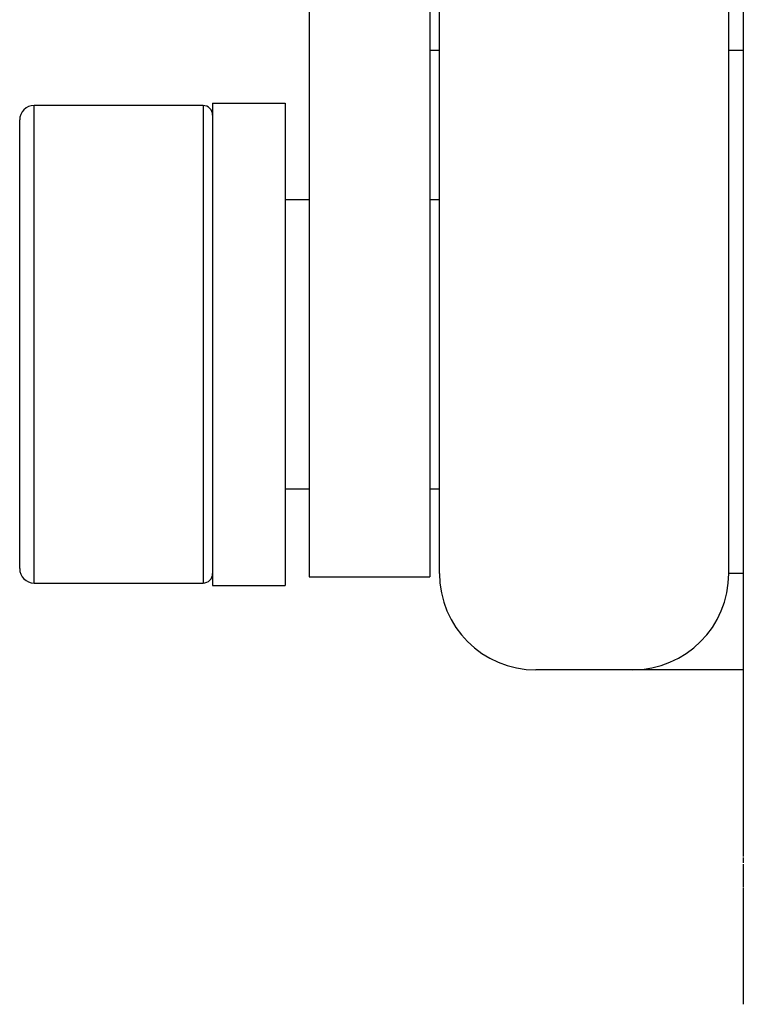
# Paper-space layout 'Sheet' of a CAD drawing. Header units: inches. Extents: x 0.2 to 10.8, y 0.2 to 8.3.
# Tile 54 of 256: x 3.0386 to 3.0986, y 1.9114 to 1.993. Entities that reach past the tile are written whole.
import ezdxf

# ---------------------------------------------------------------- set-up
doc = ezdxf.new("R2010")
doc.units = ezdxf.units.IN
doc.header["$MEASUREMENT"] = 0
doc.layers.get('0').update_dxf_attribs({"lineweight": 5})
doc.layers.add('02___PRT_ALL_AXES', color=7, linetype='Continuous')

psp = doc.layouts.new('Sheet')

# ---------------------------------------------------------------- linework, layer by layer
at = {"color": 0, "linetype": 'ByBlock', "lineweight": -3}
for p, q in [((3.073363, 1.947122), (3.073363, 2.171122)), ((3.097363, 1.947122), (3.097363, 2.171122)), ((3.098563, 2.004513), (3.098563, 1.923639)), ((3.072563, 1.990522), (3.073363, 1.990522)), ((3.097363, 1.990522), (3.098563, 1.990522)), ((3.039763, 1.946322), (3.039763, 1.985922)), ((3.053763, 1.985922), (3.039763, 1.985922)), ((3.053763, 1.985922), (3.053763, 1.946322)), ((3.038563, 1.947522), (3.038563, 1.984722)), ((3.098563, 1.947122), (3.097363, 1.947122)), ((3.039763, 1.946322), (3.053763, 1.946322)), ((3.098563, 1.939122), (3.081363, 1.939122)), ((3.098563, 1.923564), (3.098563, 1.923121)), ((3.098563, 1.923023), (3.098563, 1.921089)), ((3.098563, 1.921018), (3.098563, 1.91139))]:
    psp.add_line(p, q, dxfattribs=at)
for centre, radius, start, end in [((3.039763, 1.984722), 0.0012, 90, 180), ((3.053763, 1.985122), 0.0008, 0, 90), ((3.039763, 1.947522), 0.0012, 180, 270), ((3.053763, 1.947122), 0.0008, 270, 0), ((3.081363, 1.947122), 0.008, 180, 270), ((3.089363, 1.947122), 0.008, 270, 0)]:
    psp.add_arc(centre, radius, start, end, dxfattribs=at)
at = {"layer": '02___PRT_ALL_AXES', "color": 0, "linetype": 'ByBlock', "lineweight": -3}
for p, q in [((3.062563, 2.178756), (3.062563, 1.946839)), ((3.072563, 2.178756), (3.072563, 1.946839)), ((3.054563, 1.986122), (3.054563, 1.946122)), ((3.054563, 1.986122), (3.060563, 1.986122)), ((3.060563, 1.986122), (3.060563, 1.946122)), ((3.060563, 1.978122), (3.062563, 1.978122)), ((3.072563, 1.978122), (3.073363, 1.978122)), ((3.060563, 1.954122), (3.062563, 1.954122)), ((3.072563, 1.954122), (3.073363, 1.954122)), ((3.062563, 1.946838), (3.072563, 1.946838)), ((3.054563, 1.946122), (3.060563, 1.946122))]:
    psp.add_line(p, q, dxfattribs=at)

doc.saveas('drawing.dxf')
